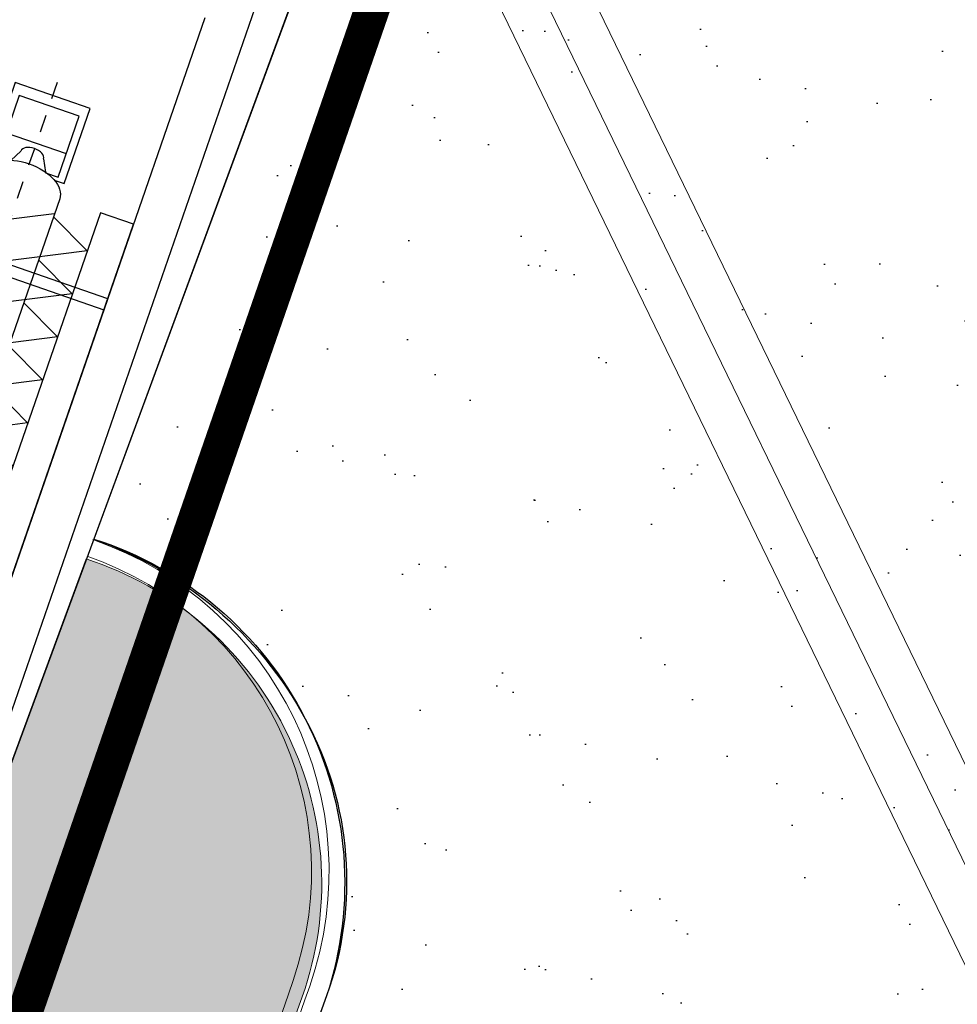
# Model space of a CAD drawing. Header units: metres. Extents: x 128615 to 129083, y 455669 to 456034.
# Tile 134 of 158: x 128840.41 to 128845.75, y 455865.81 to 455871.42. Entities that reach past the tile are written whole.
import ezdxf
from ezdxf.lldxf.tags import DXFTag

# ---------------------------------------------------------------- set-up
doc = ezdxf.new("R2010")
doc.units = ezdxf.units.M
for name, pattern in [('DASHED', [19.049999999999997, 12.7, -6.35]), ('RI-AWZI_PROCESLEIDING', [18.450000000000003, 6, -1.8, 1.75, -1.8, 1.75, -1.8, 1.75, -1.8]), ('Tauw_Center2', [6.4990000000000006, 4, -0.833, 0.833, -0.833]), ('Tauw_HIDDEN3', [2.8, 2, -0.8])]:
    doc.linetypes.add(name, pattern=pattern)
for name, color, linetype, lineweight in [('B-CO-BC-BETONVORM-G', 50, 'Continuous', 18), ('B-XX-GR-HAAG-G', 90, 'GR-HAAG1', 13), ('B-XX-RI-AWZI_PROCESLEIDING-G', 30, 'RI-AWZI_PROCESLEIDING', 18), ('B-XX-VH-BESTRATING-V', 1, 'Continuous', 18), ('B-XX-VH-VERHARDING-V', 1, 'Continuous', 18)]:
    doc.layers.add(name, color=color, linetype=linetype, lineweight=lineweight)
for name, color, linetype in [('B-XX-GR-GRAS-G', 90, 'Continuous'), ('B-XX-GR-KRUIDEN-G', 98, 'Continuous'), ('B-XX-KL-ELEKTRA-G_HDSR', 190, 'HDSR_Elektra'), ('B-XX-OG-BEBOUWING-G', 1, 'Continuous'), ('B-XX-VH-KANTVERHARDING-G', 60, 'Continuous'), ('ME_N_A_EB00----aandrijving~-_-----', 135, 'Continuous'), ('ME_N_A_EB00----vijzel~-_-----', 135, 'Continuous'), ('ME_N_H_EB00----aandrijving~-_-----', 135, 'Tauw_HIDDEN3'), ('ME_N_N_-B00----aandrijving~C_-----', 135, 'Tauw_Center2'), ('ME_N_N_-B00----vijzel~C_-----', 135, 'Tauw_Center2'), ('ZU_N_D_EB00--F-METSELWERK~-_-----', 7, 'Continuous')]:
    doc.layers.add(name, color=color, linetype=linetype)
doc.styles.get("Standard").update_dxf_attribs({"font": 'arial.ttf'})
doc.linetypes.add('GR-HAAG1', pattern='A,6,[176,NLCS.SHX,S=0.125,R=0,X=0,Y=0],-2', length=8)
tags = doc.linetypes.add('HDSR_Elektra', pattern='A,25,-2,["E",Standard,S=1.5,R=0,X=0,Y=-0.75],-4', length=31).pattern_tags.tags
tags[6] = DXFTag(74, 10)

# ---------------------------------------------------------------- blocks, each defined once
blk = doc.blocks.new('A$C5FFD7D3A')
at = {"layer": 'ME_N_A_EB00----aandrijving~-_-----'}
for p, q in [((217.3434344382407, -1643.459353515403), (-301.5297674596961, -1643.459353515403)), ((-301.5297674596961, -1643.459353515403), (-301.5297674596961, -1688.697448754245)), ((-42.13162010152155, -1688.697448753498), (-42.09316651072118, -1643.459353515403)), ((217.3434344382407, -1688.697448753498), (217.3434344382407, -1643.459353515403)), ((-492.0225533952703, -1711.316496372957), (-421.0362957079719, -1711.316496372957)), ((-378.0176240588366, -1688.697448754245), (-237.2719112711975, -1688.697448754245)), ((-218.0267259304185, -1711.316496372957), (-166.5310254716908, -1711.316496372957)), ((-156.4222888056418, -1688.697448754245), (-67.48578113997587, -1688.697448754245)), ((-156.4222888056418, -1960.126020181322), (-156.4222888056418, -1688.697448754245)), ((-67.48578113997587, -1688.697448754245), (-67.48578113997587, -1960.126020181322)), ((-67.48578113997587, -1688.697448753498), (269.8317897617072, -1688.697448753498)), ((-67.48578113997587, -1960.12602018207), (-67.48578113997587, -1688.697448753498)), ((269.8317897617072, -1688.697448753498), (269.8317897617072, -1960.12602018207)), ((-492.0225533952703, -1937.506972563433), (-421.0362957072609, -1937.506972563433)), ((-378.0176240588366, -1960.126020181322), (-237.2719112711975, -1960.126020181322)), ((-301.5297674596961, -1960.126020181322), (-301.5297674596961, -2005.364115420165)), ((-218.0267259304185, -1937.506972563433), (-166.5310254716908, -1937.506972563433)), ((-67.48578113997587, -1960.126020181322), (-156.4222888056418, -1960.126020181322)), ((269.8317897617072, -1960.12602018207), (-67.48578113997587, -1960.12602018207)), ((-42.13162010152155, -1960.12602018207), (-42.09316651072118, -2005.364115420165)), ((217.3434344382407, -2005.364115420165), (217.3434344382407, -1960.12602018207)), ((-301.5297674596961, -2005.364115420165), (217.3434344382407, -2005.364115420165))]:
    blk.add_line(p, q, dxfattribs=at)
for centre, major_axis, ratio in [((-492.0225533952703, -1824.411734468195), (0, -113.0952380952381), 0.4919922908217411), ((-378.0176240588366, -1824.411734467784), (0, -135.7142857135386), 0.573437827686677), ((-218.0267259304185, -1824.411734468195), (0, -113.0952380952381), 0.4919922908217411), ((-166.5310254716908, -1824.411734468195), (0, -113.0952380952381), 0.4919922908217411)]:
    blk.add_ellipse(centre, major_axis=major_axis, ratio=ratio, start_param=3.141592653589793, end_param=6.283185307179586, dxfattribs=at)
blk.add_ellipse((-237.2719112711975, -1824.411734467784), major_axis=(0, 135.714285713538), ratio=0.5734378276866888, dxfattribs=at)
at = {"layer": 'ME_N_A_EB00----aandrijving~-_-----', "extrusion": (0, 0, -1)}
for major_axis, ratio, start_param, end_param in [((1.517552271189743e-11, 113.0952380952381), 0.4919922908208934, -2.726707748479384e-13, 0.1826891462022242), ((-1.573135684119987e-11, 113.0952380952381), 0.4919922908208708, 2.958903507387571, 3.141592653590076)]:
    blk.add_ellipse((-166.5310254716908, -1824.411734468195), major_axis=major_axis, ratio=ratio, start_param=start_param, end_param=end_param, dxfattribs=at)
at = {"layer": 'ME_N_A_EB00----vijzel~-_-----'}
for p, q in [((-5223.65541774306, -1594.602210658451), (-5103.125608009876, -1349.411734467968)), ((-5103.125608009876, -1349.411734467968), (-4636.128190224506, -2299.411734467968)), ((-4964.257270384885, -1594.602210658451), (-4843.727460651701, -1349.411734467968)), ((-4843.727460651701, -1349.411734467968), (-4376.730042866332, -2299.411734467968)), ((-4704.859123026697, -1594.602210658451), (-4584.329313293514, -1349.411734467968)), ((-4584.329313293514, -1349.411734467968), (-4117.331895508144, -2299.41173446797)), ((-4445.460975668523, -1594.602210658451), (-4324.93116593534, -1349.411734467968)), ((-4324.93116593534, -1349.411734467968), (-3857.933748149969, -2299.41173446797)), ((-4186.062828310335, -1594.602210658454), (-4065.533018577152, -1349.411734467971)), ((-4065.533018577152, -1349.411734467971), (-3598.535600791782, -2299.411734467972)), ((-3926.664680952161, -1594.602210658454), (-3806.134871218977, -1349.411734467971)), ((-3806.134871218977, -1349.411734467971), (-3339.137453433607, -2299.411734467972)), ((-3667.266533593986, -1594.602210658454), (-3546.736723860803, -1349.411734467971)), ((-3546.736723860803, -1349.411734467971), (-3079.739306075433, -2299.411734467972)), ((-3407.868386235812, -1594.602210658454), (-3287.338576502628, -1349.411734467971)), ((-3287.338576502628, -1349.411734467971), (-2820.341158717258, -2299.411734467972)), ((-3148.470238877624, -1594.602210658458), (-3027.940429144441, -1349.411734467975)), ((-3027.940429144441, -1349.411734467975), (-2560.943011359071, -2299.411734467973)), ((-2889.07209151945, -1594.602210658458), (-2768.542281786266, -1349.411734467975)), ((-2768.542281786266, -1349.411734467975), (-2301.544864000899, -2299.411734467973)), ((-2629.673944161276, -1594.602210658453), (-2509.144134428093, -1349.41173446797)), ((-2509.144134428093, -1349.41173446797), (-2042.146716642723, -2299.41173446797)), ((-2370.275796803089, -1594.602210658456), (-2249.745987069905, -1349.411734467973)), ((-2249.745987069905, -1349.411734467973), (-1782.748569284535, -2299.411734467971)), ((-2110.877649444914, -1594.602210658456), (-1990.347839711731, -1349.411734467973)), ((-1990.347839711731, -1349.411734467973), (-1678.349093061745, -1984.102201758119)), ((-1869.818029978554, -1594.602210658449), (-1747.222791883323, -1349.41173446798)), ((-1747.222791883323, -1349.41173446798), (-1691.96180524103, -1459.933707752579)), ((-1691.96180524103, -1459.933707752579), (-1691.96180524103, -1594.602210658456)), ((-415.4295346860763, -1550.98294676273), (-390.761819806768, -1550.98294676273)), ((-5422.860985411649, -1598.221258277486), (-5875.241937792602, -1598.221258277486)), ((-5875.241937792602, -1598.221258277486), (-5875.241937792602, -2050.602210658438)), ((-5422.860985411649, -1658.398780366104), (-5422.860985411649, -1598.221258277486)), ((-5331.714444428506, -1594.602210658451), (-830.1898692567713, -1594.602210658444)), ((-5241.238253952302, -1596.139493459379), (-4895.526337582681, -2299.411734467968)), ((-830.1898692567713, -1620.766294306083), (-792.2566484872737, -1620.766294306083)), ((-592.4913488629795, -1621.248708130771), (-520.2862921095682, -1621.248708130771)), ((-390.761819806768, -1625.356812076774), (-356.3940225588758, -1625.356812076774)), ((-5446.401521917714, -1643.459353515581), (-5813.786625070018, -1643.459353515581)), ((-5813.786625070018, -1643.459353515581), (-5813.786625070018, -2005.364115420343)), ((-5587.596148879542, -2005.364115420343), (-5587.596148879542, -1643.459353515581)), ((-5446.401521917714, -1719.391231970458), (-5446.401521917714, -1643.459353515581)), ((-356.3940225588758, -1657.373211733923), (-321.5395914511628, -1657.373211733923)), ((-5516.998835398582, -1756.554591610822), (-5449.422976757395, -1720.981765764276)), ((-164.6547730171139, -1688.697448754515), (-377.9018956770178, -1688.697448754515)), ((-164.6547730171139, -1688.697448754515), (-146.2232511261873, -1711.316496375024)), ((-792.2566484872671, -1744.079807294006), (-699.4690377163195, -1743.85573421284)), ((-110.3466191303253, -1743.597393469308), (-21.41011146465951, -1743.597393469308)), ((223.7561200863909, -1743.597393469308), (-21.41011146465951, -1743.597393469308)), ((-5516.998835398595, -1892.268877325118), (-5449.422976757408, -1927.841703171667)), ((-792.2566484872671, -1904.743661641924), (-699.524456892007, -1904.743661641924)), ((-110.3466191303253, -1904.261247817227), (-21.41011146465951, -1904.261247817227)), ((223.7561200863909, -1904.261247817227), (-21.41011146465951, -1904.261247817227)), ((-5446.401521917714, -2005.364115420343), (-5446.401521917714, -1929.432236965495)), ((-164.6547730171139, -1960.126020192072), (-377.9018956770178, -1960.126020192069)), ((-164.6547730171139, -1960.126020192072), (-146.2232511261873, -1937.506972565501)), ((-5813.786625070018, -2005.364115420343), (-5446.401521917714, -2005.364115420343)), ((-5422.860985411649, -2050.602210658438), (-5422.860985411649, -1990.424688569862)), ((-1678.349093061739, -2087.034751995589), (-1678.349093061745, -1984.102201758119)), ((-356.3940225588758, -1990.485429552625), (-321.5395914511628, -1990.967843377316)), ((-5875.241937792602, -2050.602210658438), (-5422.860985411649, -2050.602210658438)), ((-5331.714444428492, -2054.221258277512), (-830.1898692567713, -2054.221258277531)), ((-5241.238253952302, -2207.056068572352), (-5241.238253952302, -2054.221258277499)), ((-5195.060421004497, -2299.41173446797), (-5072.465182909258, -2054.221258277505)), ((-4895.526337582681, -2299.411734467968), (-4774.99652784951, -2054.221258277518)), ((-4636.128190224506, -2299.411734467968), (-4515.598380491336, -2054.221258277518)), ((-4376.730042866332, -2299.411734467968), (-4256.200233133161, -2054.221258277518)), ((-4117.331895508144, -2299.41173446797), (-3996.802085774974, -2054.221258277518)), ((-3857.933748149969, -2299.41173446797), (-3737.403938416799, -2054.221258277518)), ((-3598.535600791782, -2299.411734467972), (-3478.005791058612, -2054.221258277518)), ((-3339.137453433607, -2299.411734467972), (-3218.607643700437, -2054.221258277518)), ((-3079.739306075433, -2299.411734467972), (-2959.209496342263, -2054.221258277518)), ((-2820.341158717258, -2299.411734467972), (-2699.811348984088, -2054.221258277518)), ((-2560.943011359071, -2299.411734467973), (-2440.413201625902, -2054.221258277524)), ((-2301.544864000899, -2299.411734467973), (-2181.015054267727, -2054.221258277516)), ((-2042.146716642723, -2299.41173446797), (-1921.616906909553, -2054.221258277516)), ((-830.1898692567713, -2027.092346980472), (-792.2566484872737, -2027.092346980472)), ((-592.4913488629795, -2027.574760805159), (-519.6694701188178, -2027.574760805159)), ((-390.761819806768, -2023.466656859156), (-356.3940225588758, -2023.466656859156)), ((-1782.748569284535, -2299.411734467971), (-1678.349093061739, -2087.034751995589)), ((-415.4295346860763, -2096.875694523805), (-390.761819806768, -2096.875694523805)), ((-5241.238253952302, -2207.056068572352), (-5195.060421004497, -2299.41173446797))]:
    blk.add_line(p, q, dxfattribs=at)
for centre, major_axis, ratio, start_param, end_param in [((-830.1898692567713, -1824.411734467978), (-6.058611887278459e-12, 229.8095238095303), 0.5735764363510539, -0.5435866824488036, 3.699767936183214), ((-415.4295346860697, -1823.929320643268), (8.324692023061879e-12, -272.9463738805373), 0.5735764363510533, 3.141592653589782, 6.283185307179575), ((-390.761819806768, -1823.929320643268), (-1.657759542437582e-11, 272.946373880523), 0.5735764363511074, -0.6064697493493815, 3.748062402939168), ((-830.1898692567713, -1823.929320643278), (0, -203.1630263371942), 0.5735764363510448, 3.141592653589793, 6.283185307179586), ((-792.2566484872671, -1823.929320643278), (-2.291034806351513e-12, 203.1630263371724), 0.573576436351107, -1.031086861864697, 4.169909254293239), ((-592.4913488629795, -1824.411734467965), (0, -203.1630263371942), 0.5735764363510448, 3.141592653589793, 6.283185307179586), ((-390.761819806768, -1824.411734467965), (-1.282295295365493e-11, 199.054922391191), 0.5735764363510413, -1.123545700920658e-13, 1.570796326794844), ((-356.3940225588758, -1824.411734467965), (8.521566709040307e-12, 199.0549223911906), 0.5735764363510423, -0.501264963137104, 1.570796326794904), ((-356.3940225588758, -1823.929320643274), (5.138933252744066e-12, 166.556108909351), 0.5735764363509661, -8.415490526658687e-14, 1.045903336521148), ((-321.5395914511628, -1824.411734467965), (2.357359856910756e-11, 166.5561089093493), 0.5735764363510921, -0.2110178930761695, 0.6183669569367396), ((-164.6547730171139, -1824.411734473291), (-3.806955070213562e-12, 135.7142857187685), 0.5735764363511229, -0.8992071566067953, 4.033312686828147), ((-377.9018956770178, -1824.411734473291), (0, -135.7142857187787), 0.5735764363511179, 3.141592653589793, 6.283185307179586), ((-146.2232511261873, -1824.411734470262), (5.692255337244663e-12, 113.0952380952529), 0.4399999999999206, -0.6598227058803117, 3.79224408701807), ((-121.4537714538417, -1824.693695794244), (-6.761437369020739e-14, 90.19422915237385), 0.5735764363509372, -0.4530195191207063, 3.631917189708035), ((-5516.998835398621, -1824.411734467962), (0, 67.85714285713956), 0.5735764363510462, 0, 3.141592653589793), ((-792.2566484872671, -1824.411734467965), (0, -80.33192717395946), 0.5735764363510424, 3.141592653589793, 6.283185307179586), ((-110.3466191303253, -1823.929320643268), (0, -80.33192717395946), 0.5735764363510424, 3.141592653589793, 6.283185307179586), ((-21.41011146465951, -1823.929320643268), (0, -80.33192717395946), 0.5735764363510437, 3.141592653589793, 6.283185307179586), ((223.7561200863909, -1823.929320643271), (0, 80.33192717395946), 0.5735764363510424, 3.141592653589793, 6.283185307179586), ((-390.761819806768, -1824.411734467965), (8.798180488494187e-12, 199.054922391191), 0.5735764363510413, 1.570796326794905, 3.141592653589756), ((-356.3940225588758, -1824.411734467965), (1.177511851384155e-11, 199.0549223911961), 0.5735764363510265, 1.570796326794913, 3.642857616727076), ((-356.3940225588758, -1823.929320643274), (1.344284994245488e-11, 166.556108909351), 0.5735764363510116, 2.121418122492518, 3.141592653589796), ((-321.5395914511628, -1824.411734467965), (9.534080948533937e-12, 166.5561089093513), 0.5735764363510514, 2.523225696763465, 3.352610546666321)]:
    blk.add_ellipse(centre, major_axis=major_axis, ratio=ratio, start_param=start_param, end_param=end_param, dxfattribs=at)
at = {"layer": 'ME_N_A_EB00----vijzel~-_-----', "extrusion": (0, 0, -1)}
blk.add_ellipse((-5331.71444442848, -1824.411734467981), major_axis=(0, 229.8095238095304), ratio=0.573576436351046, start_param=3.141592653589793, end_param=6.283185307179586, dxfattribs=at)
at = {"layer": 'ME_N_H_EB00----aandrijving~-_-----'}
blk.add_line((-301.5297674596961, -1688.697448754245), (-301.5297674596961, -1960.126020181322), dxfattribs=at)
at = {"layer": 'ME_N_H_EB00----aandrijving~-_-----', "extrusion": (0, 0, -1)}
blk.add_ellipse((-166.5310254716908, -1824.411734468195), major_axis=(1.107901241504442e-16, 113.0952380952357), ratio=0.4919922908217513, start_param=0.1826891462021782, end_param=2.958903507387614, dxfattribs=at)
at = {"layer": 'ME_N_N_-B00----aandrijving~C_-----'}
for p, q in [((-42.13162010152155, -1688.697448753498), (-42.13162010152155, -1960.12602018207)), ((217.3434344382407, -1688.697448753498), (217.3434344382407, -1960.12602018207)), ((-559.3239554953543, -1824.411734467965), (305.0450327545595, -1824.411734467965))]:
    blk.add_line(p, q, dxfattribs=at)
at = {"layer": 'ME_N_N_-B00----vijzel~C_-----'}
for p, q in [((-390.761819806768, -1519.609160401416), (-390.761819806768, -2129.214308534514)), ((-792.2566484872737, -1580.53546504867), (-792.2566484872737, -2068.288003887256)), ((-21.41011146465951, -1726.235109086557), (-21.41011146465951, -1922.588359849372)), ((222.0100205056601, -1726.235109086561), (222.0100205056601, -1922.588359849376)), ((-5954.76730772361, -1824.411734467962), (307.3109158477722, -1824.411734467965))]:
    blk.add_line(p, q, dxfattribs=at)
blk = doc.blocks.new('A$C771F1ADE')
at = {"layer": 'ZU_N_D_EB00--F-METSELWERK~-_-----'}
for p, q in [((2274.999999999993, -2000.000000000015), (2274.999999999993, -7392.531754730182)), ((924.9999999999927, -3760.106958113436), (2274.999999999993, -3760.106958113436))]:
    blk.add_line(p, q, dxfattribs=at)
for points in [[(2524.999999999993, -7392.531754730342), (2524.999999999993, -1275.000000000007)], [(2274.999999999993, -3693.119660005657), (924.9999999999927, -3693.119660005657)]]:
    blk.add_lwpolyline(points, dxfattribs=at)
blk.add_lwpolyline([(2074.999999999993, -3244.618814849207), (2074.999999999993, -6994.618814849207), (2274.999999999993, -6994.618814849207), (2274.999999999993, -3244.618814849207)], close=True, dxfattribs=at)
at = {"layer": 'ZU_N_D_EB00--F-METSELWERK~-_-----', "rotation": 270}
blk.add_blockref('A$C5FFD7D3A', (3424.411734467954, -8576.911652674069), dxfattribs=at)

msp = doc.modelspace()

# ---------------------------------------------------------------- hatches: boundary and pattern name
at = {"layer": 'B-XX-GR-GRAS-G'}
h = msp.add_hatch(dxfattribs=at)
h.set_pattern_fill('CROSS', color=256, scale=0.09999999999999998, angle=-116.5632943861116, style=0)
h.set_pattern_definition([(340.9065815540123, (128738.9979208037, 455858.1422880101), (0.8077808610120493, 0.3923519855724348), [0.3174999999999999, -0.9525]), (70.90658155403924, (128739.0960088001, 455857.9403427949), (-0.3923519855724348, 0.8077808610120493), [0.3174999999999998, -0.9524999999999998])])
h.paths.add_polyline_path([(128845.8675353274, 455784.6485665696), (128847.5685110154, 455784.0597697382), (128847.7647766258, 455784.6267616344), (128846.0638009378, 455785.2155584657)])
h.paths.add_polyline_path([(128967.1055860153, 455860.4144094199), (128969.4210054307, 455866.8918425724), (128880.9006920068, 455904.409712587), (128810.0577815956, 455927.1027515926), (128808.0815679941, 455921.3936663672), (128811.5859768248, 455919.9881814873), (128842.9440111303, 455909.6012506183), (128874.3253125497, 455899.2845629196), (128897.3942134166, 455890.0887698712), (128932.249899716, 455875.2515896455), (128958.9784740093, 455863.874893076)])
edge = h.paths.add_edge_path()
edge.add_line((128984.0843231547, 455804.1850891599), (128953.5143684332, 455822.3927003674))
edge.add_line((128953.5143684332, 455822.3927003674), (128931.0817976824, 455759.6371250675))
edge.add_line((128931.0817976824, 455759.6371250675), (128923.691293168, 455762.2048782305))
edge.add_line((128923.691293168, 455762.2048782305), (128914.0269830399, 455765.5502024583))
edge.add_line((128914.0269830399, 455765.5502024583), (128897.845598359, 455770.6508317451))
edge.add_line((128897.845598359, 455770.6508317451), (128884.7246261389, 455774.2573768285))
edge.add_line((128884.7246261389, 455774.2573768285), (128872.548293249, 455777.8537726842))
edge.add_line((128872.548293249, 455777.8537726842), (128866.079626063, 455781.0475949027))
edge.add_line((128866.079626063, 455781.0475949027), (128866.0212588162, 455781.0678178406))
edge.add_line((128866.0212588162, 455781.0678178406), (128863.5642032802, 455773.7248399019))
edge.add_line((128863.5642032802, 455773.7248399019), (128871.5285838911, 455771.3053608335))
edge.add_line((128871.5285838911, 455771.3053608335), (128871.6722959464, 455771.410655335))
edge.add_arc((128873.3846396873, 455770.369334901), 2.004113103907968, 78.24944847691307, 148.6951358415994, ccw=False)
edge.add_line((128873.7927796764, 455772.3314488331), (128875.0821999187, 455772.0165345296))
edge.add_line((128875.0821999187, 455772.0165345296), (128927.2955738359, 455757.61301808))
edge.add_line((128927.2955738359, 455757.61301808), (128956.895554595, 455749.1705929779))
edge.add_line((128956.895554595, 455749.1705929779), (128984.0843231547, 455804.1850891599))
h = msp.add_hatch(dxfattribs=at)
h.set_pattern_fill('AR-SAND', color=256, scale=0.01999999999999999, angle=-116.5632943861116, style=0)
h.set_pattern_definition([(18.40658155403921, (128738.9979208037, 455858.1422880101), (0.2899431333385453, 0.935445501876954), [0, -0.7721600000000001, 0, -0.8636, 0, -0.8255]), (348.4065815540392, (128738.9979208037, 455858.1422880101), (1.318547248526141, 1.060693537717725), [0, -0.4165599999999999, 0, -0.6959599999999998, 0, -0.2666999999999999]), (308.4065815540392, (128738.4074554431, 455858.3466790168), (1.495894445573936, -0.5147657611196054), [0, -0.2539999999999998, 0, -0.9143999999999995, 0, -1.193799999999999]), (298.4065815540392, (128738.4074554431, 455858.3466790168), (1.588945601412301, -0.07820251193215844), [0, -0.1269999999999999, 0, -0.5994399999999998, 0, -0.6857999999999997])])
h.paths.add_polyline_path([(128848.284012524, 455860.8971291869), (128848.6251543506, 455861.1059885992), (128848.9384434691, 455860.5942758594), (128848.5973016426, 455860.3854164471)], flags=16)
h.paths.add_polyline_path([(128837.9932075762, 455856.9698232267), (128850.6606054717, 455852.5849729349), (128852.2488995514, 455857.0453477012, -0.0566628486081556), (128849.2765457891, 455860.8012743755), (128848.9384434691, 455860.5942758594), (128848.6251543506, 455861.1059885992), (128848.9669735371, 455861.315262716, -0.1306886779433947), (128846.0810004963, 455871.8227441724), (128842.5265956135, 455873.0597063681), (128840.8310114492, 455868.4634109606, -0.1862601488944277), (128842.0372406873, 455867.4382816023, -0.2138181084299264), (128842.158678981, 455865.8599495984), (128840.099627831, 455860.1214138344), (128839.1961826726, 455860.4450990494)])
at = {"layer": 'B-XX-GR-HAAG-G'}
h = msp.add_hatch(dxfattribs=at)
h.set_pattern_fill('ANGLE', color=256, scale=0.03999999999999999, angle=-19.09341844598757, style=0)
h.set_pattern_definition([(78.37645749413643, (128738.9979208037, 455858.1422880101), (-0.2736702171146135, 0.05629362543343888), [0.2032, -0.07619999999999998]), (168.3764574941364, (128738.9979208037, 455858.1422880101), (-0.0562936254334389, -0.2736702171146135), [0.2031999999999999, -0.07619999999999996])])
edge = h.paths.add_edge_path()
edge.add_line((128824.0560011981, 455861.2439628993), (128824.3251972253, 455861.9975444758))
edge.add_line((128824.3251972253, 455861.9975444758), (128807.412816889, 455867.9094233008))
edge.add_line((128807.412816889, 455867.9094233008), (128807.5844640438, 455867.0019485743))
edge.add_line((128807.5844640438, 455867.0019485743), (128824.0565718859, 455861.2437634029))
edge.add_line((128911.0524530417, 455830.6925610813), (128923.8730139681, 455826.2243651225))
edge.add_line((128923.8730139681, 455826.2243651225), (128926.9522502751, 455825.1512758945))
edge.add_line((128926.9522502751, 455825.1512758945), (128927.2239480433, 455825.9444302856))
edge.add_line((128927.2239480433, 455825.9444302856), (128912.031396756, 455831.2301135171))
edge.add_line((128912.031396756, 455831.2301135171), (128911.0523500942, 455830.6922639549))
at = {"layer": 'B-XX-GR-KRUIDEN-G'}
h = msp.add_hatch(dxfattribs=at)
h.set_pattern_fill('SWAMP', color=256, scale=0.2, angle=-116.5632943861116, style=0)
h.set_pattern_definition([(340.9065815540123, (128738.9979208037, 455858.1422880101), (3.839350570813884, 3.326515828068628), [0.6349999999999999, -4.444999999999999]), (70.90658155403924, (128739.2979540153, 455858.0384307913), (-0.9611808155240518, 4.988231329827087), [0.3174999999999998, -8.481319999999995]), (70.90658155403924, (128739.3729632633, 455858.0124661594), (-0.9611808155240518, 4.988231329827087), [0.2539999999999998, -8.544819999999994]), (70.90658155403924, (128739.2229447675, 455858.0643954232), (-0.9611808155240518, 4.988231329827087), [0.2539999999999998, -8.544819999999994]), (40.90658155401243, (128739.4479706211, 455857.9865021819), (-0.9611719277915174, 4.988233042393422), [0.2032, -4.876799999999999]), (100.9065815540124, (128739.1479374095, 455858.0903594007), (-4.8005224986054, 1.661717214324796), [0.2032, -4.8768])])
edge = h.paths.add_edge_path()
edge.add_line((128948.4118116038, 455833.4579504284), (128948.6455033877, 455826.0782791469))
edge.add_line((128948.6455033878, 455826.0782791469), (128943.9095911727, 455812.3966981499))
edge.add_line((128943.9095911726, 455812.3966981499), (128941.3888850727, 455813.2785094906))
edge.add_line((128941.3888850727, 455813.2785094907), (128942.1339618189, 455815.4309623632))
edge.add_arc((128932.745274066, 455818.888458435), 10.00508554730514, -20.21683048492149, 71.17534409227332)
edge.add_line((128935.9736453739, 455828.358376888), (128892.1860483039, 455843.579290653))
edge.add_arc((128893.6952972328, 455847.9211051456), 4.596649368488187, -157.04283936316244, -109.16785423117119, ccw=False)
edge.add_arc((128894.4307678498, 455848.232645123), 5.395382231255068, 162.5112662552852, 202.9571606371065, ccw=False)
edge.add_line((128889.2847814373, 455849.8540560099), (128901.8557516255, 455885.6735668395))
edge.add_line((128901.8557516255, 455885.6735668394), (128887.2242848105, 455890.7225570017))
edge.add_line((128887.2242848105, 455890.7225570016), (128887.1817624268, 455890.5997140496))
edge.add_line((128887.1817624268, 455890.5997140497), (128874.5146120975, 455895.1035688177))
edge.add_line((128874.5146120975, 455895.1035688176), (128873.5283828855, 455892.2544503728))
edge.add_arc((128867.280722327, 455871.995513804), 21.20041917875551, 72.86074229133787, 176.4358647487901)
edge.add_line((128846.121308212, 455873.313454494), (128835.0103701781, 455877.1887525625))
edge.add_arc((128817.5916042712, 455889.2204382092), 21.17014088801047, -34.63404912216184, -24.22743715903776)
edge.add_line((128836.8971577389, 455880.5330640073), (128837.0847450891, 455880.5150973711))
edge.add_line((128837.0847450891, 455880.5150973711), (128838.2442237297, 455883.7950644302))
edge.add_line((128838.2442237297, 455883.7950644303), (128838.0851409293, 455883.9110295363))
edge.add_arc((128817.5916042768, 455889.2204382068), 21.17014088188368, -14.52468191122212, 21.05836036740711)
edge.add_line((128837.3478955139, 455896.8272655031), (128838.4437976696, 455897.45125095))
edge.add_line((128838.4437976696, 455897.45125095), (128836.9196742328, 455900.519436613))
edge.add_line((128836.9196742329, 455900.519436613), (128835.8290882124, 455899.9707426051))
edge.add_arc((128817.5916042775, 455889.2204382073), 21.17014088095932, 30.51773535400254, 65.7725628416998)
edge.add_line((128826.2789784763, 455908.5259916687), (128826.2969451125, 455908.713579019))
edge.add_line((128826.2969451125, 455908.7135790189), (128823.0169780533, 455909.8730576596))
edge.add_line((128823.0169780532, 455909.8730576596), (128822.9010129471, 455909.7139748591))
edge.add_arc((128817.591604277, 455889.2204382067), 21.17014088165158, 75.47531808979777, 155.5873596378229)
edge.add_line((128798.3142327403, 455897.9701702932), (128798.1176121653, 455897.9799474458))
edge.add_line((128798.1176121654, 455897.9799474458), (128797.7211869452, 455896.8585281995))
edge.add_line((128797.7211869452, 455896.8585281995), (128793.8072384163, 455898.2133509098))
edge.add_arc((128775.6531717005, 455909.0573338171), 21.14620778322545, -30.85117203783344, -24.45064201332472)
edge.add_line((128794.9029489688, 455900.3047239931), (128795.4902118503, 455900.2458409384))
edge.add_line((128795.4902118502, 455900.2458409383), (128796.7020683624, 455903.7467742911))
edge.add_line((128796.7020683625, 455903.746774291), (128796.1976420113, 455904.0486570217))
edge.add_arc((128775.6531716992, 455909.057333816), 21.14620778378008, -13.70124981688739, 21.18853243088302)
edge.add_line((128795.3698146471, 455916.7003760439), (128797.9082227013, 455917.9559061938))
edge.add_line((128797.9082227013, 455917.9559061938), (128796.4067381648, 455921.1222890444))
edge.add_line((128796.4067381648, 455921.1222890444), (128793.8362756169, 455919.8525566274))
edge.add_arc((128775.6531717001, 455909.0573338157), 21.1462077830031, 30.69740409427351, 65.54935799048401)
edge.add_line((128784.4057815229, 455928.3071110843), (128784.4646645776, 455928.8943739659))
edge.add_line((128784.4646645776, 455928.8943739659), (128780.9637312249, 455930.1062304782))
edge.add_line((128780.9637312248, 455930.1062304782), (128780.6618484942, 455929.6018041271))
edge.add_arc((128775.6531717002, 455909.0573338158), 21.14620778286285, 76.298750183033, 155.5095457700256)
edge.add_line((128756.4094808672, 455917.8233173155), (128755.8262168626, 455917.8979581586))
edge.add_line((128755.8262168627, 455917.8979581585), (128754.6142224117, 455914.3971073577))
edge.add_line((128754.6142224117, 455914.3971073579), (128755.1121866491, 455914.0802848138))
edge.add_arc((128775.6531716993, 455909.057333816), 21.1462077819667, 166.2589379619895, 191.7043835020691)
edge.add_line((128754.9466508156, 455904.7675673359), (128751.1985842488, 455903.6584638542))
edge.add_line((128751.1985842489, 455903.6584638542), (128751.1173775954, 455903.9197317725))
edge.add_line((128751.1173775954, 455903.9197317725), (128741.4969709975, 455907.2999279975))
edge.add_line((128741.4969709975, 455907.2999279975), (128757.0495062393, 455938.2990116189))
edge.add_line((128757.0495062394, 455938.2990116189), (128795.963293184, 455925.5684809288))
edge.add_line((128795.963293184, 455925.5684809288), (128808.0815679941, 455921.3936663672))
edge.add_line((128808.0815679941, 455921.3936663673), (128811.5859768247, 455919.9881814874))
edge.add_line((128811.5859768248, 455919.9881814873), (128842.9440111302, 455909.6012506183))
edge.add_line((128842.9440111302, 455909.6012506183), (128874.3253125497, 455899.2845629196))
edge.add_line((128874.3253125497, 455899.2845629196), (128897.3942134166, 455890.0887698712))
edge.add_line((128897.3942134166, 455890.0887698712), (128932.249899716, 455875.2515896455))
edge.add_line((128932.249899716, 455875.2515896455), (128958.9784740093, 455863.874893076))
edge.add_line((128958.9784740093, 455863.8748930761), (128948.4118116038, 455833.4579504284))
h.paths.add_polyline_path([(128845.694092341, 455904.4570519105), (128848.0856081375, 455905.5477301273), (128849.2310223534, 455903.2376735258), (128848.6444501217, 455901.5319182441), (128846.8291906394, 455902.1678003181)], flags=16)
at = {"layer": 'B-XX-VH-BESTRATING-V'}
h = msp.add_hatch(dxfattribs=at)
h.set_pattern_fill('AR-B88', color=256, scale=0.001999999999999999, angle=-116.5632943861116, style=0)
h.set_pattern_definition([(340.9065815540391, (222427.2334215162, -244865.0047561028), (0.1329372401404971, 0.384042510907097), []), (70.90658155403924, (222427.2334215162, -244865.0047561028), (-0.05908401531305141, 0.4505111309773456), [0.4063999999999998, -0.4063999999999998])])
h.paths.add_polyline_path([(128848.0971045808, 455878.635931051, -0.4037405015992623), (128873.2287957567, 455891.4051268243), (128873.5244922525, 455892.2556497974, 0.4868956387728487), (128846.1151016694, 455873.2097112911), (128834.9511693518, 455877.1034928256, 0.04666700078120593), (128836.8971577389, 455880.5330640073), (128837.0847450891, 455880.5150973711), (128838.2442237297, 455883.7950644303), (128838.0851409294, 455883.9110295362, 0.156520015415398), (128837.3478955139, 455896.827265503), (128838.4437976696, 455897.45125095), (128836.9196742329, 455900.519436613), (128835.8290882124, 455899.9707426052, 0.1550531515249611), (128826.2789784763, 455908.5259916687), (128826.2969451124, 455908.7135790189), (128824.5146119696, 455909.3436393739), (128824.2202072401, 455908.4931332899), (128825.3340023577, 455908.0994032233), (128825.3205751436, 455907.9592113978, -0.1738342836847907), (128835.4657427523, 455898.7804478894), (128836.5160855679, 455899.3088947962), (128837.2594004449, 455897.8125408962), (128836.2169129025, 455897.2189686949, -0.1740133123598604), (128837.0524737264, 455883.5500615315), (128837.1721865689, 455883.4627955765), (128836.4705692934, 455881.478040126), (128836.3303774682, 455881.4914673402, -0.3844101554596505), (128811.8267057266, 455869.7873592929), (128811.7490435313, 455869.6698747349), (128810.8869354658, 455869.9746326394), (128810.5925307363, 455869.1241265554), (128812.1120620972, 455868.5869674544), (128812.2159800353, 455868.7441707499, 0.07544990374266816), (128818.5706738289, 455868.0729492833, 0.07589524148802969), (128824.8361656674, 455869.3284499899), (128826.3976501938, 455866.1488804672), (128827.2047040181, 455866.5576945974), (128826.1752094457, 455868.7079874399), (128828.4456792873, 455869.8032831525), (128829.4583531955, 455867.6595790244), (128832.7670077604, 455866.4857812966), (128833.0882556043, 455867.3781987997), (128830.0883369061, 455868.4308349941), (128828.7671010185, 455871.2403620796), (128828.8525096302, 455871.2937297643, 0.08531439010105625), (128834.1918941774, 455876.0825068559), (128837.7766362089, 455874.850374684), (128842.5594630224, 455873.1541507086), (128846.0838651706, 455871.9276488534), (128846.0810004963, 455871.8227441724, 0.1974429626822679), (128852.3271716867, 455856.9670565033), (128850.4531680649, 455851.7043292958), (128837.7009904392, 455856.1264283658), (128837.4045707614, 455855.2651000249), (128841.2029329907, 455853.9566605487), (128840.2940743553, 455851.3180823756, -0.03739428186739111), (128840.2171224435, 455851.0270438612, -0.0366327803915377), (128840.1005161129, 455850.7561483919), (128837.9778480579, 455844.5936657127, -0.02691818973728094), (128837.9180416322, 455844.3852272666, -0.02615719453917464), (128837.8387947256, 455844.1899691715), (128836.9097664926, 455841.4928350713), (128836.1198297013, 455841.7703814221), (128834.2752362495, 455836.4663716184), (128835.044899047, 455836.1989614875), (128833.9672562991, 455833.0983045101, 0.04583804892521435), (128834.7845963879, 455832.7170226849), (128835.7157441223, 455835.3939975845), (128836.2000348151, 455836.7517529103), (128835.4308187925, 455837.03347389), (128836.694533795, 455840.6411847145), (128837.4668797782, 455840.3769051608), (128841.9721584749, 455853.3663621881), (128875.616844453, 455841.6266952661), (128872.6042422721, 455832.6313486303), (128869.4363862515, 455823.6340851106), (128868.9275225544, 455823.8103949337), (128868.6019804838, 455822.8506645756), (128868.0093077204, 455821.190477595), (128868.4012366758, 455821.0537541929, 0.05439538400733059), (128869.3766180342, 455820.7581588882), (128873.2027955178, 455831.5751975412), (128875.0930636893, 455836.9640584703, -0.0412858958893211), (128875.1754991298, 455837.2859374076, -0.04334982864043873), (128875.3176973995, 455837.6044542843), (128877.0161506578, 455842.4464806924), (128860.0173804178, 455848.3648314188), (128851.3064607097, 455851.4074056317), (128853.0583824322, 455856.2732795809, 0.3272972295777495), (128877.9961818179, 455853.7020223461), (128879.4539705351, 455851.9601852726), (128881.0431873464, 455853.2495140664), (128880.1699822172, 455854.3809194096), (128882.1130744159, 455856.0401414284), (128883.0879052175, 455854.9247671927), (128883.6943496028, 455855.4497789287), (128882.3422394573, 455857.0749083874), (128882.4127906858, 455857.1464639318, 0.5271845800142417), (128875.6562547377, 455891.4715256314), (128874.8988719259, 455891.7329317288), (128874.6549034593, 455890.9093898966, -0.402981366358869), (128886.4646925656, 455865.3548980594, -1)])
h.paths.add_polyline_path([(128876.3997198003, 455841.651282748), (128877.6867014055, 455841.2057909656), (128877.8829670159, 455841.7727828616), (128876.5959854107, 455842.218274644)], flags=24)
h = msp.add_hatch(dxfattribs=at)
h.set_pattern_fill('BRICK', color=256, scale=0.03307086, angle=-116.5097316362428)
h.set_pattern_definition([(340.9065815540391, (128781.00315288, 455850.7668853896), (0.0686929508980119, 0.1984471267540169), []), (70.90658155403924, (128781.00315288, 455850.7668853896), (-0.3968942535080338, 0.1373859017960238), [0.2099999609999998, -0.2099999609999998]), (70.90658155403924, (128781.2016000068, 455850.6981924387), (-0.3968942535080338, 0.1373859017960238), [-0.2099999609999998, 0.2099999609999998])])
edge = h.paths.add_edge_path()
edge.add_line((128831.6126664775, 455838.8346340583), (128839.0652869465, 455860.4902585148))
edge.add_line((128839.0652869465, 455860.4902585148), (128836.3034510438, 455861.4412710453))
edge.add_line((128836.3034510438, 455861.4412710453), (128833.541615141, 455862.3922835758))
edge.add_arc((128834.2946828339, 455864.407557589), 2.151381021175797, 165.7586443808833, 249.5102871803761, ccw=False)
edge.add_line((128832.2094179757, 455864.936812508), (128832.7229766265, 455866.3634640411))
edge.add_line((128832.7229766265, 455866.3634640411), (128829.5305935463, 455867.4960062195))
edge.add_line((128829.5305935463, 455867.4960062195), (128825.7790093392, 455865.6897798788))
edge.add_line((128825.7790093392, 455865.6897798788), (128824.1892600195, 455861.2288345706))
edge.add_line((128824.1892600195, 455861.2288345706), (128829.3480097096, 455859.4118744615))
edge.add_arc((128828.6821113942, 455857.5376763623), 1.98897940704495, -20.160679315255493, 70.43999003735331, ccw=False)
edge.add_line((128830.5492255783, 455856.8521665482), (128825.085613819, 455841.0700632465))
edge.add_arc((128820.6003911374, 455842.5189337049), 4.713432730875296, 246.4303146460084, 342.09788309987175, ccw=False)
edge.add_line((128818.7156584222, 455838.1987218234), (128794.9887339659, 455846.4591081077))
edge.add_line((128794.9887339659, 455846.4591081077), (128740.4443933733, 455865.3829613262))
edge.add_arc((128742.7378552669, 455872.1050294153), 7.102546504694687, 156.7495911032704, 251.16118143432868, ccw=False)
edge.add_line((128736.2121179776, 455874.9087625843), (128740.8492055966, 455888.4475361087))
edge.add_arc((128747.4193090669, 455885.7839878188), 7.08948158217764, 110.50432189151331, 157.9321541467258, ccw=False)
edge.add_line((128744.936019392, 455892.4243207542), (128746.0560372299, 455895.6599412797))
edge.add_line((128746.0560372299, 455895.6599412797), (128750.9663574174, 455893.9602221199))
edge.add_line((128750.9663574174, 455893.9602221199), (128752.5278960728, 455898.5416274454))
edge.add_line((128752.5278960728, 455898.5416274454), (128752.0152830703, 455900.3559231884))
edge.add_line((128752.0152830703, 455900.3559231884), (128751.9765845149, 455900.3451798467))
edge.add_line((128751.9765845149, 455900.3451798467), (128751.0126086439, 455903.818817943))
edge.add_line((128751.0126086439, 455903.818817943), (128743.3040688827, 455906.5354959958))
edge.add_line((128743.3040688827, 455906.5354959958), (128719.892912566, 455838.9029857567))
edge.add_line((128719.892912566, 455838.9029857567), (128720.2712589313, 455838.7734198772))
edge.add_line((128720.2712589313, 455838.7734198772), (128743.5504862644, 455906.0245387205))
edge.add_line((128743.5504862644, 455906.0245387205), (128750.6829467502, 455903.5108851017))
edge.add_line((128750.6829467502, 455903.5108851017), (128752.1090925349, 455898.5527556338))
edge.add_line((128752.1090925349, 455898.5527556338), (128750.717407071, 455894.4696833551))
edge.add_line((128750.717407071, 455894.4696833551), (128745.8088863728, 455896.1687796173))
edge.add_line((128745.8088863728, 455896.1687796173), (128744.6185725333, 455892.7300809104))
edge.add_arc((128747.419309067, 455885.7839878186), 7.489481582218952, 111.9598016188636, 158.0177529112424)
edge.add_line((128740.4743136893, 455888.5874452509), (128735.6521931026, 455874.5084362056))
edge.add_arc((128742.711383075, 455872.0759849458), 7.466524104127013, 160.9871051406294, 251.273710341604)
edge.add_line((128740.3142736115, 455865.0047157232), (128794.856583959, 455846.0815660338))
edge.add_line((128794.856583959, 455846.0815660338), (128818.5714073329, 455837.8252763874))
edge.add_arc((128820.6003911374, 455842.5189337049), 5.113432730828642, 246.6220382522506, 342.0506229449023)
edge.add_line((128825.4649488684, 455840.9430934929), (128830.9260443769, 455856.717928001))
edge.add_arc((128828.6821113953, 455857.5376763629), 2.388979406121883, 339.9318582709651, 430.4537588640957)
edge.add_line((128829.4813863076, 455859.7889831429), (128824.7008226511, 455861.4727425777))
edge.add_line((128824.7008226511, 455861.4727425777), (128826.1020253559, 455865.4046131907))
edge.add_line((128826.1020253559, 455865.4046131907), (128829.4604913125, 455867.0964502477))
edge.add_line((128829.4604913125, 455867.0964502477), (128832.2105117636, 455866.120842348))
edge.add_line((128832.2105117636, 455866.120842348), (128831.8267665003, 455865.0548087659))
edge.add_arc((128834.2946828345, 455864.4075575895), 2.551381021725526, 165.3042260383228, 249.6319906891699)
edge.add_line((128833.4066780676, 455862.0156979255), (128838.5569163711, 455860.2422612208))
edge.add_line((128838.5569163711, 455860.2422612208), (128831.2322111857, 455838.9583295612))
edge.add_arc((128836.4510621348, 455837.3560573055), 5.459274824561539, 162.9326608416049, 251.688394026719)
edge.add_line((128834.7358411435, 455832.1732300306), (128868.2102711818, 455820.5590485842))
edge.add_arc((128870.243457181, 455825.3755239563), 5.22802833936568, 247.1138597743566, 340.4610631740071)
edge.add_line((128875.1704265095, 455823.6270235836), (128882.5907182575, 455844.7795449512))
edge.add_arc((128880.2053561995, 455845.6949556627), 2.55498119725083, 339.0051081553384, 400.5811834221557)
edge.add_line((128882.1458260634, 455847.357034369), (128879.1820600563, 455850.9862143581))
edge.add_line((128879.1820600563, 455850.9862143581), (128886.2461834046, 455856.9579368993))
edge.add_arc((128882.7728296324, 455860.6776088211), 5.089218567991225, 313.038728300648, 342.0620473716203)
edge.add_line((128887.6146643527, 455859.110196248), (128893.0181774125, 455874.5159597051))
edge.add_arc((128882.8722026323, 455877.7590635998), 10.65169127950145, 342.2738127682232, 419.290512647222)
edge.add_line((128888.3118646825, 455886.917043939), (128886.2148499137, 455887.872679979))
edge.add_line((128886.2148499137, 455887.872679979), (128886.1094443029, 455887.4783866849))
edge.add_line((128886.1094443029, 455887.4783866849), (128888.1745737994, 455886.5274173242))
edge.add_arc((128882.8857705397, 455877.7600346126), 10.23906438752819, -17.723255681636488, 58.900096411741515, ccw=False)
edge.add_line((128892.6388684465, 455874.6430616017), (128887.2355901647, 455859.2379771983))
edge.add_arc((128882.7728296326, 455860.677608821), 4.689218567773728, 313.1287842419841, 342.12093767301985, ccw=False)
edge.add_line((128885.978569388, 455857.2553283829), (128883.1729931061, 455854.8264816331))
edge.add_line((128883.1729931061, 455854.8264816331), (128878.5836409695, 455851.0866857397))
edge.add_line((128878.5836409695, 455851.0866857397), (128881.839104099, 455847.1002356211))
edge.add_arc((128880.2053561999, 455845.6949556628), 2.15498119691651, -21.143024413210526, 40.70070699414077, ccw=False)
edge.add_line((128882.2152704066, 455844.9176598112), (128877.8010034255, 455832.3322089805))
edge.add_line((128877.8010034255, 455832.3322089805), (128874.7932273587, 455823.7601450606))
edge.add_arc((128870.243457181, 455825.3755239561), 4.828028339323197, 246.96541338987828, 340.45278373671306, ccw=False)
edge.add_line((128868.354313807, 455820.9324400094), (128834.8638834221, 455832.552191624))
edge.add_arc((128836.4510621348, 455837.3560573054), 5.059274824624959, 163.0072479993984, 251.7166439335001, ccw=False)
at = {"layer": 'B-XX-VH-VERHARDING-V'}
h = msp.add_hatch(dxfattribs=at)
h.set_pattern_fill('AR-CONC', color=256, scale=0.002499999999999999, angle=-116.5632943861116, style=0)
h.set_pattern_definition([(30.90658155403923, (128738.9979208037, 455858.1422880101), (0.4173705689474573, -0.1866413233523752), [0.04762499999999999, -0.5238749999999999]), (335.9065815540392, (128738.9979208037, 455858.1422880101), (0.07298104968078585, 0.4801855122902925), [0.03809999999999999, -0.4190999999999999]), (81.35758155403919, (128739.0327015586, 455858.1267346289), (0.4903524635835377, 0.2935415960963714), [0.04047499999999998, -0.4452249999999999]), (27.09078155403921, (128739.0394636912, 455858.2623012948), (0.6060339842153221, -0.3210048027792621), [0.07143749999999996, -0.7858124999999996]), (77.54218155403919, (128739.0899664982, 455858.2355509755), (0.7631975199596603, 0.3903916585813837), [0.06071249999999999, -0.6678374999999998]), (332.0905815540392, (128739.0394636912, 455858.2623012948), (0.763198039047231, 0.3903903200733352), [0.05714999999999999, -0.6286499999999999]), (1.906581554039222, (128739.0890846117, 455858.2115265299), (0.2745550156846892, -0.365585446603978), [0.04762499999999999, -0.5238749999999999]), (306.9065815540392, (128739.0890846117, 455858.2115265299), (0.2966292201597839, 0.3845977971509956), [0.03809999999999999, -0.4190999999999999]), (52.35798155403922, (128739.1119640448, 455858.1810611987), (0.5711835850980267, 0.01901366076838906), [0.04047499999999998, -0.4452249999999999]), (18.40658155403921, (128738.9979208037, 455858.1422880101), (0.07644358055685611, 0.197232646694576), [0, -0.41402, 0, -0.4254500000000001, 0, -0.4206875]), (348.4065815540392, (128738.9979208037, 455858.1422880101), (0.2397842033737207, 0.1820298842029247), [0, -0.2425699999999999, 0, -0.4044949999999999, 0, -0.1603375]), (308.4065815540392, (128738.8641059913, 455858.1886083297), (0.3156433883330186, -0.1244163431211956), [0, -0.1587499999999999, 0, -0.4952999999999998, 0, -0.6572249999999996]), (298.4065815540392, (128738.804099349, 455858.2093797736), (0.3707432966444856, -0.06106687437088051), [0, -0.2063749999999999, 0, -0.3289299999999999, 0, -0.4667249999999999])])
edge = h.paths.add_edge_path()
edge.add_line((128835.9437916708, 455869.8746399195), (128833.8553170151, 455864.2049304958))
edge.add_line((128833.8553170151, 455864.2049304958), (128838.6369063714, 455862.5091465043))
edge.add_line((128838.6369063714, 455862.5091465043), (128840.7890330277, 455868.3494917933))
edge.add_arc((128840.1887806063, 455866.5025256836), 1.942057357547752, -18.005848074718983, 71.99616286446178, ccw=False)
edge.add_line((128842.0357256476, 455865.9022084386), (128840.28945196, 455861.0433446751))
edge.add_arc((128839.5356688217, 455861.311375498), 0.8000184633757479, 250.2898018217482, 340.42558933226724, ccw=False)
edge.add_line((128839.265852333, 455860.5582296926), (128833.5839397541, 455862.5152007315))
edge.add_arc((128834.2947803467, 455864.4075689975), 2.021472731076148, 207.6738350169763, 249.4120419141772, ccw=False)
edge.add_arc((128834.2947803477, 455864.4075689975), 2.021472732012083, 165.9356281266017, 207.6738350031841, ccw=False)
edge.add_line((128832.3339046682, 455864.8988108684), (128833.6937653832, 455868.676465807))
edge.add_arc((128835.4637451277, 455868.0643834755), 1.872824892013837, 118.03599783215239, 160.9239398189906, ccw=False)
edge.add_arc((128835.463745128, 455868.0643834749), 1.872824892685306, 75.1480558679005, 118.0359978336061, ccw=False)

# ---------------------------------------------------------------- linework, layer by layer
at = {"layer": 'B-CO-BC-BETONVORM-G'}
for points in [[(128842.232985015, 455872.5232733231), (128843.0057564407, 455872.255811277, -0.1989123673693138), (128843.5781866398, 455871.7477659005), (128852.1048432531, 455854.1957508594, 0.198912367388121), (128852.3910583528, 455853.9417281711), (128874.9562804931, 455846.1323113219, 0.4142135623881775), (128875.5923089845, 455846.441289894), (128877.1261756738, 455850.8733804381, 0.1989206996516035), (128877.1034051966, 455851.2554006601), (128875.9259989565, 455853.6788788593)], [(128842.0694242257, 455872.0507624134), (128842.8422314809, 455871.7833077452, -0.1989123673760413), (128843.1284465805, 455871.529285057), (128851.6551031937, 455853.9772700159, 0.1989123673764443), (128852.2275333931, 455853.4692246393), (128874.7927555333, 455845.6598077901, 0.4142135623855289), (128876.0648125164, 455846.2777649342), (128877.5986792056, 455850.7098554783, 0.1989206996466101), (128877.5531382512, 455851.4738959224), (128876.375731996, 455853.8973741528)]]:
    msp.add_lwpolyline(points, format="xyb", dxfattribs=at)
at = {"layer": 'B-XX-GR-GRAS-G'}
msp.add_lwpolyline([(128848.9662961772, 455861.3148480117), (128848.9865217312, 455861.2818124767, -0.1311533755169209), (128846.0810004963, 455871.8227441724), (128842.5265956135, 455873.0597063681), (128840.8310114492, 455868.4634109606, -0.1862601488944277), (128842.0372406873, 455867.4382816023, -0.2138181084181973), (128842.158678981, 455865.8599495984), (128840.099627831, 455860.1214138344), (128839.1961826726, 455860.4450990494), (128837.9932075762, 455856.9698232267), (128850.6606054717, 455852.5849729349), (128852.2488995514, 455857.0453477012, -0.0566628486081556), (128849.2765457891, 455860.8012743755), (128848.9384434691, 455860.5942758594), (128848.6251543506, 455861.1059885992)], format="xyb", close=True, dxfattribs=at)
at = {"layer": 'B-XX-KL-ELEKTRA-G_HDSR', "linetype": 'DASHED', "const_width": 0.1999999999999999}
msp.add_lwpolyline([(128880.9235498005, 455841.8187726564), (128837.3683803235, 455856.8954811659), (128843.2439788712, 455873.8695030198), (128842.3847708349, 455874.1669195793)], dxfattribs=at)
at = {"layer": 'B-XX-OG-BEBOUWING-G'}
msp.add_lwpolyline([(128842.5595102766, 455873.1541339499), (128838.6369063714, 455862.5091465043), (128833.8553170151, 455864.2049304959), (128837.776636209, 455874.8503746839), (128842.5594630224, 455873.1541507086)], dxfattribs=at)
msp.add_lwpolyline([(128837.7766362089, 455874.8503746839), (128842.5594630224, 455873.1541507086), (128838.6369063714, 455862.5091465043), (128833.8553170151, 455864.2049304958)], close=True, dxfattribs=at)
at = {"layer": 'B-XX-RI-AWZI_PROCESLEIDING-G'}
msp.add_lwpolyline([(128842.1512015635, 455872.2870090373), (128842.9239939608, 455872.0195595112, -0.1989123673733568), (128843.3533166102, 455871.6385254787), (128851.8799732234, 455854.0865104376, 0.1989123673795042), (128852.3092958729, 455853.7054764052), (128874.8745180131, 455845.896059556, 0.4142135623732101), (128875.8285607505, 455846.359527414), (128877.3624274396, 455850.7916179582, 0.1989206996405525), (128877.3282717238, 455851.3646482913), (128876.1515377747, 455853.7867427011)], format="xyb", dxfattribs=at)
at = {"layer": 'B-XX-VH-BESTRATING-V'}
for points in [[(128839.191282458, 455860.4191624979, 0.3895016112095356), (128840.3818706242, 455861.0614239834), (128842.0351178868, 455865.8374914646), (128842.0621110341, 455865.9154719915, 0.4142135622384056), (128840.8263567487, 455868.4596636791)], [(128839.2241254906, 455860.5140427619, 0.3867737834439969), (128840.2873719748, 455861.0941349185), (128841.9406192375, 455865.8702023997), (128841.9676123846, 455865.9481829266, 0.414212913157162), (128840.7936444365, 455868.3651610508, 0.414213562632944)]]:
    msp.add_lwpolyline(points, format="xyb", dxfattribs=at)
at = {"layer": 'B-XX-VH-KANTVERHARDING-G'}
msp.add_lwpolyline([(128840.8310114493, 455868.4634109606, -0.4166725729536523), (128842.1586789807, 455865.8599495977), (128840.4452741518, 455861.0912861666), (128840.3682833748, 455860.8770092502, -0.3231053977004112), (128839.3446837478, 455860.3918942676), (128839.1882113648, 455860.4479549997)], format="xyb", dxfattribs=at)
at = {"layer": 'B-XX-VH-VERHARDING-V'}
for points in [[(128835.9437916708, 455869.8746399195), (128833.8553170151, 455864.2049304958), (128838.6369063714, 455862.5091465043), (128840.7890330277, 455868.3494917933, -0.414223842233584), (128842.0357256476, 455865.9022084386), (128840.28945196, 455861.0433446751, -0.4149078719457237), (128839.265852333, 455860.5582296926), (128833.5839397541, 455862.5152007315, -0.1841577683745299), (128832.5045523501, 455863.4687209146, -0.1841577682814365), (128832.3339046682, 455864.8988108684), (128833.6937653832, 455868.676465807, -0.1893494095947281), (128834.5834683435, 455869.7174369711, -0.1893494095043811), (128835.9437916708, 455869.8746399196, -1.200862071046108)], [(128840.7890330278, 455868.3494917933, -0.4142238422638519), (128842.0357256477, 455865.9022084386), (128840.3221493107, 455861.1353061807), (128840.2894519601, 455861.0433446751, -0.4149214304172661), (128839.265852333, 455860.5582296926), (128839.2305182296, 455860.5708891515)]]:
    msp.add_lwpolyline(points, format="xyb", dxfattribs=at)

# ---------------------------------------------------------------- block references
at = {"layer": 'B-XX-OG-BEBOUWING-G', "xscale": 0.0009999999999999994, "yscale": 0.0009999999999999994, "zscale": 0.0009999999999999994, "rotation": 340.9065815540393}
msp.add_blockref('A$C771F1ADE', (128839.9694795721, 455874.0668185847), dxfattribs=at)

doc.saveas('drawing.dxf')
